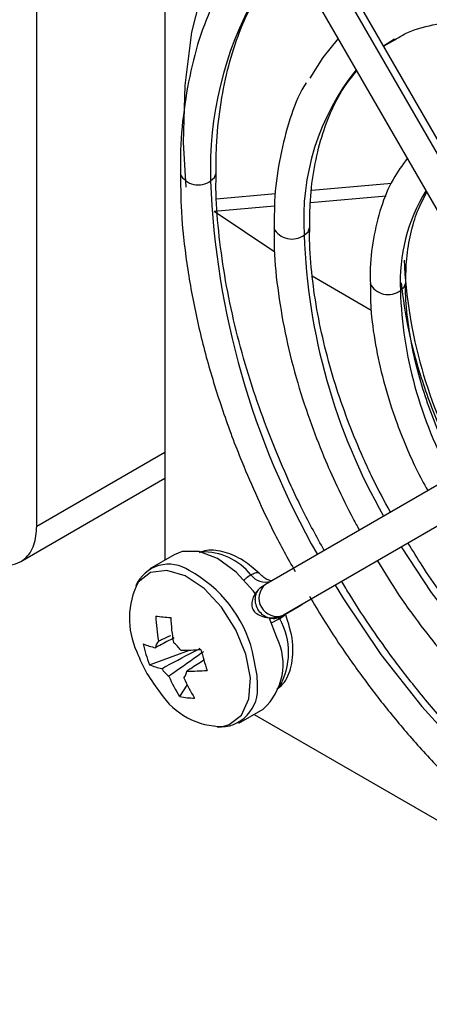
# Model space of a CAD drawing. Header units: millimetres. Extents: x -0.66 to 0.91, y -0.4 to 0.64.
# Tile 79 of 171: x 0.6016 to 0.62, y -0.3757 to -0.3315. Entities that reach past the tile are written whole.
import ezdxf

# ---------------------------------------------------------------- set-up
doc = ezdxf.new("R2010")
doc.units = ezdxf.units.MM
doc.layers.add('FORMAT', color=7, linetype='Continuous')

msp = doc.modelspace()

# ---------------------------------------------------------------- linework, layer by layer
at = {"layer": 'FORMAT', "color": 7, "linetype": 'Continuous', "lineweight": 25}
for p, q in [((0.60239, -0.354249), (0.60239, -0.314203)), ((0.608147, -0.321149), (0.608147, -0.35578)), ((0.624507, -0.344023), (0.613757, -0.325404)), ((0.613465, -0.325573), (0.624215, -0.344192)), ((0.612372, -0.326204), (0.623122, -0.344823)), ((0.617959, -0.332681), (0.618457, -0.332374)), ((0.617968, -0.332696), (0.618468, -0.332408)), ((0.614739, -0.33917), (0.618322, -0.33885)), ((0.610469, -0.339552), (0.613115, -0.339316)), ((0.614678, -0.339717), (0.618083, -0.339412)), ((0.610352, -0.340104), (0.613071, -0.33986)), ((0.610352, -0.340104), (0.613079, -0.341933)), ((0.61476, -0.343017), (0.617411, -0.344553)), ((0.623415, -0.350659), (0.612665, -0.356867)), ((0.60239, -0.354249), (0.608147, -0.350926)), ((0.601673, -0.355834), (0.608147, -0.352097)), ((0.624215, -0.352044), (0.613465, -0.358252)), ((0.608564, -0.35554), (0.607471, -0.35617)), ((0.612532, -0.356943), (0.612665, -0.356867)), ((0.612656, -0.356872), (0.612622, -0.356892)), ((0.612815, -0.35678), (0.612818, -0.356765)), ((0.612615, -0.356899), (0.61248, -0.356977)), ((0.613422, -0.358277), (0.614171, -0.357845)), ((0.614202, -0.357827), (0.613706, -0.358113)), ((0.613176, -0.359261), (0.612827, -0.358352)), ((0.613465, -0.358252), (0.613332, -0.358329)), ((0.607449, -0.360475), (0.609248, -0.35982)), ((0.608807, -0.361908), (0.609151, -0.361391)), ((0.611471, -0.363099), (0.612563, -0.362468)), ((0.612147, -0.362709), (0.642137, -0.380022))]:
    msp.add_line(p, q, dxfattribs=at)
at = {"layer": 'FORMAT', "color": 7, "linetype": 'Continuous', "lineweight": 25, "flags": 128}
for points in [[(0.612111, -0.325617), (0.611696, -0.32617), (0.610682, -0.3279), (0.609894, -0.329876), (0.609342, -0.332073), (0.609033, -0.334466), (0.608971, -0.337025), (0.609087, -0.339031)], [(0.615921, -0.332352), (0.615233, -0.333202), (0.614662, -0.334134)], [(0.610195, -0.33875), (0.610368, -0.338601), (0.610429, -0.338432)], [(0.614402, -0.341179), (0.614575, -0.341029), (0.614636, -0.340861)], [(0.618722, -0.343673), (0.618896, -0.343524), (0.618957, -0.34335)], [(0.612209, -0.357298), (0.612112, -0.357165), (0.611345, -0.356317), (0.61051, -0.355707), (0.609678, -0.355391), (0.608926, -0.355396), (0.608564, -0.35554)], [(0.635509, -0.366278), (0.634137, -0.36643), (0.632445, -0.366302), (0.630668, -0.365851), (0.628841, -0.365086), (0.626996, -0.364021), (0.625168, -0.362676), (0.623392, -0.361076), (0.6217, -0.359251), (0.620124, -0.357234), (0.618769, -0.355189)], [(0.611783, -0.360001), (0.611337, -0.358904), (0.610689, -0.357891), (0.609901, -0.35706), (0.609051, -0.356492), (0.608223, -0.356244), (0.607496, -0.356339), (0.606942, -0.356769), (0.606939, -0.356773)], [(0.615792, -0.356908), (0.616165, -0.357517), (0.61785, -0.360013), (0.619682, -0.362349), (0.621634, -0.36449), (0.623677, -0.366405), (0.625782, -0.368066), (0.627918, -0.369449), (0.630055, -0.370533), (0.63216, -0.371303), (0.634203, -0.371747), (0.636155, -0.371859), (0.636359, -0.371851)], [(0.614171, -0.357845), (0.614249, -0.3578), (0.614308, -0.357766), (0.614345, -0.357744), (0.614361, -0.357735), (0.614354, -0.357739), (0.614324, -0.357756), (0.614273, -0.357786), (0.614202, -0.357827)], [(0.613332, -0.358329), (0.613282, -0.358358), (0.613248, -0.358377), (0.613232, -0.358386), (0.613235, -0.358385), (0.613256, -0.358373), (0.613295, -0.358351), (0.61335, -0.358319), (0.613422, -0.358277)], [(0.612298, -0.361371), (0.612287, -0.360954), (0.612084, -0.359892)], [(0.610753, -0.363248), (0.611037, -0.363167), (0.61159, -0.362738), (0.611916, -0.362016), (0.611983, -0.361073), (0.611783, -0.360001)]]:
    msp.add_lwpolyline(points, dxfattribs=at)
at = {"layer": 'FORMAT', "color": 7, "linetype": 'Continuous', "lineweight": 25}
for centre, radius, start, end in [((0.626102, -0.338205), 0.0159166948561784, 150.73548, 181.963876), ((0.625086, -0.340463), 0.0107083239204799, 141.252981, 183.837102), ((0.609647, -0.338005), 0.0009251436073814, 207.93496, 306.318869), ((0.64685, -0.337338), 0.0366826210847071, 182.206812, 209.717949), ((0.626487, -0.343281), 0.0077746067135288, 148.29909, 182.895529), ((0.613854, -0.340434), 0.0009251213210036, 207.931802, 306.319686), ((0.641771, -0.340262), 0.0273844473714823, 181.919798, 209.636814), ((0.640237, -0.341329), 0.0213697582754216, 182.613995, 209.112016), ((0.618175, -0.34293), 0.0009235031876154, 207.702389, 306.379096), ((0.637166, -0.343089), 0.0184524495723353, 181.815882, 209.008627), ((0.60985, -0.358196), 0.0027871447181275, 39.150741, 91.721506), ((0.608324, -0.357597), 0.0016319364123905, 56.03811, 155.766148), ((0.606448, -0.361357), 0.0058236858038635, 14.568667, 61.396359), ((0.610118, -0.358394), 0.0035685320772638, 152.978324, 204.857526), ((0.612663, -0.355962), 0.0008066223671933, 216.027131, 286.493581), ((0.613178, -0.357494), 0.0008107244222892, 129.329705, 290.670295), ((0.61625, -0.27521), 0.0835191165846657, 264.146391, 264.610156), ((0.615907, -0.357959), 0.0081811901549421, 182.344977, 190.244107), ((0.616579, -0.358025), 0.0081811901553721, 182.344977, 190.244107), ((0.610618, -0.359931), 0.0030833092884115, 329.586715, 29.506371), ((0.608219, -0.359758), 0.0005001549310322, 136.569759, 174.80939), ((0.607631, -0.360657), 0.0014803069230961, 34.253954, 52.676003), ((0.610732, -0.360456), 0.0027210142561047, 312.313518, 26.048955), ((0.612968, -0.357616), 0.0065, 200.517643, 219.47698), ((0.608247, -0.357104), 0.0026613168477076, 246.126612, 258.588272), ((0.612953, -0.358328), 0.0059081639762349, 191.814304, 201.314934), ((0.60895, -0.349468), 0.010356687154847, 269.470198, 274.500007), ((0.622523, -0.356508), 0.0131756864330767, 194.436461, 198.692777), ((0.608526, -0.358042), 0.0026613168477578, 246.126612, 258.588272), ((0.609223, -0.359817), 0.0014803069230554, 214.253954, 232.676003), ((0.608635, -0.360717), 0.000500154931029, 316.569759, 354.80939), ((0.609229, -0.350406), 0.0103566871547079, 269.470198, 274.500007), ((0.614119, -0.358526), 0.0062976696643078, 203.081084, 212.487193), ((0.614792, -0.358592), 0.0062976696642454, 203.081084, 212.487193), ((0.610607, -0.361571), 0.0017033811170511, 266.330649, 6.747761), ((0.6107, -0.359978), 0.0032706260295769, 212.780128, 270.919297), ((0.609474, -0.358589), 0.0033854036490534, 258.648116, 270.108432)]:
    msp.add_arc(centre, radius, start, end, dxfattribs=at)
for points, knots in [([(0.6106249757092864, -0.3301459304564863), (0.6103764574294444, -0.3306635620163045), (0.6098669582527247, -0.3317247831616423), (0.6093320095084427, -0.3335436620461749), (0.6089804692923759, -0.3355309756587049), (0.6088224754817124, -0.3371716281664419), (0.608845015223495, -0.3381751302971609), (0.6088508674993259, -0.3384356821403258)], [0, 0, 0, 0, 0.221772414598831, 0.4546662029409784, 0.6870687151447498, 0.9187497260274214, 0.9999999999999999, 0.9999999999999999, 0.9999999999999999, 0.9999999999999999]), ([(0.6104458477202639, -0.338434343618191), (0.6104455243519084, -0.3380203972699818), (0.6104447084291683, -0.3369759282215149), (0.6106154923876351, -0.3354135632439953), (0.6109341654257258, -0.3337473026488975), (0.6114161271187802, -0.3322196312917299), (0.6119090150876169, -0.331051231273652), (0.61229066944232, -0.3304637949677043), (0.6124130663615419, -0.3302754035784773)], [0, 0, 0, 0, 0.1263760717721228, 0.3188719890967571, 0.5126610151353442, 0.7081858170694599, 0.906414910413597, 1, 1, 1, 1]), ([(0.6184677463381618, -0.3324080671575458), (0.6186257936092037, -0.332310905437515), (0.6191431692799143, -0.3319928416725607), (0.6201546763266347, -0.3317141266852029), (0.6214737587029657, -0.3315612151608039), (0.6228767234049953, -0.3316596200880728), (0.6243387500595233, -0.331984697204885), (0.6258464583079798, -0.3325346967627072), (0.6273792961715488, -0.3333002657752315), (0.6289137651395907, -0.3342688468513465), (0.6304217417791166, -0.335419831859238), (0.6318670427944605, -0.3367180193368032), (0.6332173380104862, -0.3381197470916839), (0.6343560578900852, -0.3394655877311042), (0.6353193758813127, -0.3407399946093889), (0.6360973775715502, -0.3418486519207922), (0.6365571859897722, -0.3426105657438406), (0.6367625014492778, -0.3429507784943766)], [0, 0, 0, 0, 0.0358729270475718, 0.1174318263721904, 0.1966876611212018, 0.2740861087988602, 0.3503569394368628, 0.4260076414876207, 0.5012610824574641, 0.5761087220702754, 0.6503458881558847, 0.7233631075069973, 0.793573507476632, 0.8607339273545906, 0.9090658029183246, 0.9593957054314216, 0.9999999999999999, 0.9999999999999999, 0.9999999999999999, 0.9999999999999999]), ([(0.6146521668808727, -0.3408627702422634), (0.6146519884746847, -0.340508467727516), (0.6146515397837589, -0.3396173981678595), (0.614814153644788, -0.3382997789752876), (0.6151174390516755, -0.3369126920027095), (0.6155716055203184, -0.3356588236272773), (0.6161121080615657, -0.3346001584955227), (0.6165588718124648, -0.3340507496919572), (0.6167597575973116, -0.3338037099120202)], [0, 0, 0, 0, 0.1182358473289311, 0.2973627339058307, 0.4779931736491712, 0.660848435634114, 0.8475016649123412, 0.9999999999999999, 0.9999999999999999, 0.9999999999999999, 0.9999999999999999]), ([(0.6144847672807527, -0.3343478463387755), (0.6144224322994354, -0.3344503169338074), (0.6140906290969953, -0.3349957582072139), (0.6136747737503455, -0.3361639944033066), (0.6132596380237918, -0.3378354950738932), (0.6130533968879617, -0.3394132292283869), (0.6130570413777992, -0.3404618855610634), (0.6130584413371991, -0.3408647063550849)], [0, 0, 0, 0, 0.0602139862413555, 0.3205133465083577, 0.5801893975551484, 0.8387379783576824, 1, 1, 1, 1]), ([(0.6190297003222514, -0.3377353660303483), (0.6188069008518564, -0.3380401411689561), (0.6183290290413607, -0.3386938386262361), (0.6178258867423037, -0.339917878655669), (0.6174914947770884, -0.3413283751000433), (0.6173468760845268, -0.3424874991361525), (0.6173704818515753, -0.3431936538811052), (0.6173759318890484, -0.343356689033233)], [0, 0, 0, 0, 0.2104494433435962, 0.4513828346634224, 0.6911397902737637, 0.9286911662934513, 1, 1, 1, 1]), ([(0.6088508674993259, -0.3384356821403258), (0.6088500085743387, -0.3389088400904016), (0.6088478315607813, -0.3401080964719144), (0.609058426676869, -0.3421315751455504), (0.6094486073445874, -0.3444530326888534), (0.6100109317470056, -0.3467763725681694), (0.6107225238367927, -0.3490805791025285), (0.6114949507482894, -0.351145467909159), (0.6122774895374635, -0.3529544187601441), (0.613060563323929, -0.3546103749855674), (0.6136640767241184, -0.3556997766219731), (0.613992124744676, -0.3562919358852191)], [0, 0, 0, 0, 0.0857782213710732, 0.217411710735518, 0.3478506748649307, 0.4762323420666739, 0.6004588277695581, 0.7246985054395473, 0.8138494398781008, 0.8988152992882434, 1, 1, 1, 1]), ([(0.615301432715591, -0.3553440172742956), (0.6149634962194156, -0.3547315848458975), (0.6144378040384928, -0.3537788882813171), (0.6137051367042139, -0.3522236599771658), (0.6130389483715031, -0.350689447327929), (0.6123449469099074, -0.3488548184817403), (0.6117266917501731, -0.3469396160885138), (0.61120605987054, -0.3449608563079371), (0.6108025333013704, -0.3429624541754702), (0.610543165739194, -0.3409863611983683), (0.610423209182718, -0.3394660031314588), (0.6104412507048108, -0.3386438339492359), (0.6104458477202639, -0.338434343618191)], [0, 0, 0, 0, 0.1096870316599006, 0.1706285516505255, 0.271463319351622, 0.3754602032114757, 0.4862706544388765, 0.6010282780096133, 0.7185719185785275, 0.8380006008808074, 0.9587222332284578, 1, 1, 1, 1]), ([(0.6189628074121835, -0.3433510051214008), (0.6189704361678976, -0.3429779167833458), (0.6189866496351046, -0.3421849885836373), (0.6191739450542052, -0.341096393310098), (0.6194703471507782, -0.3400801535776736), (0.6197647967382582, -0.3395298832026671), (0.6199095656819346, -0.3392593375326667)], [0, 0, 0, 0, 0.2289742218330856, 0.4866410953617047, 0.7476022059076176, 1, 1, 1, 1]), ([(0.6130584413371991, -0.3408647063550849), (0.6130526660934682, -0.3411001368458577), (0.6130315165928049, -0.3419623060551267), (0.6131873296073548, -0.3435397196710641), (0.6135143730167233, -0.3455485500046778), (0.6140058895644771, -0.347536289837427), (0.6146018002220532, -0.3494002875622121), (0.6152281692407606, -0.3510251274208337), (0.6158873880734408, -0.3525096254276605), (0.6164233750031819, -0.3536100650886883), (0.6167877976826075, -0.3542634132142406), (0.6168815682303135, -0.3544315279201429)], [0, 0, 0, 0, 0.0567638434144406, 0.2078746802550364, 0.3569394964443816, 0.5022092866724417, 0.6387055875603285, 0.7581844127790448, 0.8525751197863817, 0.9620657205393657, 1, 1, 1, 1]), ([(0.6182795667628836, -0.3536242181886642), (0.6180038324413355, -0.3531209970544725), (0.6175652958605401, -0.3523206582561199), (0.616959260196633, -0.3509933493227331), (0.6164029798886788, -0.3496547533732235), (0.615841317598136, -0.3480599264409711), (0.61536366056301, -0.3464063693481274), (0.6149872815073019, -0.3447114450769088), (0.6147435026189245, -0.3430276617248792), (0.6146305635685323, -0.3417326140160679), (0.614647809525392, -0.341038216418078), (0.6146521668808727, -0.3408627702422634)], [0, 0, 0, 0, 0.1190724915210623, 0.1893766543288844, 0.3055348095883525, 0.4251079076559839, 0.552256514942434, 0.6836243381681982, 0.817868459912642, 0.9539827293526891, 1, 1, 1, 1]), ([(0.6173759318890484, -0.343356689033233), (0.6173767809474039, -0.3437240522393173), (0.6173788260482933, -0.3446089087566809), (0.6175817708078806, -0.3460792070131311), (0.6179398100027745, -0.347716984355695), (0.6183988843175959, -0.3492037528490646), (0.6189084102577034, -0.3505239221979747), (0.6193930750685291, -0.3516359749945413), (0.6197723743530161, -0.3523332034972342), (0.619949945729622, -0.3526596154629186)], [0, 0, 0, 0, 0.1267580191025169, 0.3053181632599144, 0.4770275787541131, 0.6478023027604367, 0.771679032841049, 0.8931100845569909, 1, 1, 1, 1]), ([(0.6187529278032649, -0.3433250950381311), (0.6188441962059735, -0.3440235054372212), (0.6190323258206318, -0.3454631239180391), (0.6196767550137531, -0.3477481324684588), (0.620481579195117, -0.349895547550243), (0.6211834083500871, -0.3512140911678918), (0.6214819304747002, -0.3517749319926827)], [0, 0, 0, 0, 0.2539092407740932, 0.5233777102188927, 0.7972693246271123, 1, 1, 1, 1]), ([(0.6213397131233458, -0.351857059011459), (0.6211384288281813, -0.3514852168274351), (0.6208045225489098, -0.3508683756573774), (0.6203498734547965, -0.3498173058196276), (0.6199259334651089, -0.3487176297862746), (0.6195248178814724, -0.3474192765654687), (0.6192117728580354, -0.3460891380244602), (0.6190212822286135, -0.3447620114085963), (0.6189400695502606, -0.3438380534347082), (0.6189608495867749, -0.3433929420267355), (0.6189628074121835, -0.3433510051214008)], [0, 0, 0, 0, 0.1313646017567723, 0.2179179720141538, 0.360535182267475, 0.5067790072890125, 0.6616659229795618, 0.8209822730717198, 0.983133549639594, 1, 1, 1, 1]), ([(0.5999421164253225, -0.3556627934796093), (0.6002890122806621, -0.3558132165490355), (0.6010109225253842, -0.3561262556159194), (0.601832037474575, -0.3558356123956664), (0.6023099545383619, -0.3551605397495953), (0.6023641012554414, -0.354544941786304), (0.6023901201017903, -0.354249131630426)], [0, 0, 0, 0, 0.2702613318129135, 0.562429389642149, 0.7897364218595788, 1, 1, 1, 1]), ([(0.6354862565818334, -0.3662389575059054), (0.6351083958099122, -0.3662936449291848), (0.6343078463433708, -0.3664095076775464), (0.6329586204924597, -0.3663014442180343), (0.6314984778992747, -0.365980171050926), (0.6299902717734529, -0.3654291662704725), (0.6284575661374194, -0.3646638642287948), (0.6269230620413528, -0.3636952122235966), (0.6254150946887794, -0.3625442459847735), (0.6239697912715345, -0.3612460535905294), (0.6226194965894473, -0.3598443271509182), (0.6214807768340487, -0.3584984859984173), (0.620517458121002, -0.3572240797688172), (0.6197393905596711, -0.356115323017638), (0.6192795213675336, -0.3553533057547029), (0.6190741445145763, -0.3550129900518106)], [0, 0, 0, 0, 0.0792995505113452, 0.1680068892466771, 0.2554218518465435, 0.3421260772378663, 0.4283749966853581, 0.514158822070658, 0.5992429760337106, 0.6829289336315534, 0.763397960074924, 0.8403713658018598, 0.8957651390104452, 0.9534488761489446, 1, 1, 1, 1]), ([(0.6123731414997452, -0.3563685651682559), (0.6121427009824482, -0.3561661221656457), (0.6116603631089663, -0.3557423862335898), (0.6108363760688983, -0.3553918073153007), (0.6101368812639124, -0.3552779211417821), (0.6097901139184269, -0.3554104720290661), (0.609675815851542, -0.3554541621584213)], [0, 0, 0, 0, 0.2639494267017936, 0.5524757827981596, 0.8524914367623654, 0.9999999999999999, 0.9999999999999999, 0.9999999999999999, 0.9999999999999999]), ([(0.617693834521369, -0.3558100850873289), (0.6180084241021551, -0.3563283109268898), (0.6185058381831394, -0.357147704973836), (0.6193914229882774, -0.3583936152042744), (0.6203088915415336, -0.3595948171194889), (0.6214573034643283, -0.3609388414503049), (0.6227075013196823, -0.3622443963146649), (0.624055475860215, -0.3634845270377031), (0.6254741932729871, -0.3646190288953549), (0.6269430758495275, -0.3656202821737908), (0.628442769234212, -0.3664657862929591), (0.6299571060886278, -0.3671418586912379), (0.631468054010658, -0.3676223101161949), (0.6327583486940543, -0.3678957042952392), (0.6335188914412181, -0.3679184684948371), (0.633798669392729, -0.3679268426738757)], [0, 0, 0, 0, 0.0752712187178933, 0.1190152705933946, 0.1913376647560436, 0.2658622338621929, 0.3452244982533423, 0.4273771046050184, 0.5115231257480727, 0.5970626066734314, 0.6836285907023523, 0.7710263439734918, 0.859190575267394, 0.9482009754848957, 1, 1, 1, 1]), ([(0.61201093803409, -0.3564362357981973), (0.6120774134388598, -0.3564036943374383), (0.6122159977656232, -0.3563358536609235), (0.6123393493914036, -0.3563250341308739), (0.6123601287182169, -0.3563683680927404), (0.6123642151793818, -0.3563768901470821)], [0, 0, 0, 0, 0.4254785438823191, 0.8870146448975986, 1, 1, 1, 1]), ([(0.6129198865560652, -0.3567138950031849), (0.6129184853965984, -0.3567151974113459), (0.6129154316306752, -0.3567180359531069), (0.6127464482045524, -0.3566642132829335), (0.612553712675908, -0.3565382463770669), (0.6124310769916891, -0.3564227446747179), (0.6123768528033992, -0.3563716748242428)], [0, 0, 0, 0, 0.2566840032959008, 0.5594315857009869, 0.8051997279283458, 0.9999999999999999, 0.9999999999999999, 0.9999999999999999, 0.9999999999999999]), ([(0.6116914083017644, -0.3566840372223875), (0.611724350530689, -0.3566516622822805), (0.6118289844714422, -0.3565488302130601), (0.6119369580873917, -0.3564820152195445), (0.61201093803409, -0.3564362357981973)], [0, 0, 0, 0, 0.3148331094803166, 0.9999999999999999, 0.9999999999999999, 0.9999999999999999, 0.9999999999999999]), ([(0.636583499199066, -0.3717737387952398), (0.6365446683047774, -0.3717784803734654), (0.6360038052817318, -0.3718445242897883), (0.6348666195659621, -0.3717482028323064), (0.6331902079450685, -0.3714671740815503), (0.6314500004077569, -0.3709277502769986), (0.6296775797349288, -0.3701684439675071), (0.6278882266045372, -0.369189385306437), (0.6261045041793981, -0.3680054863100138), (0.6243502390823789, -0.3666343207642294), (0.6226545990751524, -0.3651038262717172), (0.6210603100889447, -0.3634646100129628), (0.6196342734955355, -0.3618124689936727), (0.6184470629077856, -0.3602855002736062), (0.6174087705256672, -0.3588218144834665), (0.6166484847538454, -0.3576745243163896), (0.6162133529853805, -0.3569424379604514), (0.6160906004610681, -0.3567359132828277)], [0, 0, 0, 0, 0.0064217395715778, 0.0894463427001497, 0.1715279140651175, 0.2530353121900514, 0.3341962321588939, 0.4150830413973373, 0.4956666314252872, 0.5757815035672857, 0.6550248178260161, 0.7324659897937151, 0.8055184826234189, 0.8691676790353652, 0.9192229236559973, 0.9772124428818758, 1, 1, 1, 1]), ([(0.6123371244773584, -0.3571206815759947), (0.6122884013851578, -0.3571772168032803), (0.6121827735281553, -0.3572997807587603), (0.6120773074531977, -0.3575131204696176), (0.612029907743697, -0.3577450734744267), (0.6120709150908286, -0.357969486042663), (0.612205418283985, -0.3581520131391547), (0.6124103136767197, -0.3582759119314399), (0.6126265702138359, -0.3583425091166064), (0.6128106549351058, -0.3583703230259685), (0.6130046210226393, -0.3583741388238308), (0.6131328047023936, -0.3583530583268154), (0.6131960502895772, -0.3583426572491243)], [0, 0, 0, 0, 0.0882853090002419, 0.1913956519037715, 0.3079881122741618, 0.4345767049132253, 0.5666538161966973, 0.7077134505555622, 0.7812364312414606, 0.855255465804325, 0.9285833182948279, 1, 1, 1, 1]), ([(0.6133324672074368, -0.3583286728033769), (0.6132507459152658, -0.3583634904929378), (0.6131249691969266, -0.358417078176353), (0.6129337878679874, -0.3584122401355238), (0.6127850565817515, -0.3583788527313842), (0.6126421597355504, -0.3583133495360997), (0.6124756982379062, -0.3581943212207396), (0.6123108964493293, -0.3579946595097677), (0.6122204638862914, -0.3577522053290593), (0.6122004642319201, -0.3575483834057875), (0.6122156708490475, -0.3573923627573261), (0.612259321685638, -0.3572451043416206), (0.6123113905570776, -0.3571618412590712), (0.6123371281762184, -0.3571206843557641)], [0, 0, 0, 0, 0.135433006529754, 0.2084440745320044, 0.2831174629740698, 0.3579150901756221, 0.4312686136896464, 0.5677270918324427, 0.704185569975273, 0.7775390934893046, 0.8523367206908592, 0.9270101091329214, 1, 1, 1, 1]), ([(0.6123371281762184, -0.3571206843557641), (0.6123371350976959, -0.3571206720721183), (0.6123814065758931, -0.3570421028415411), (0.6124569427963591, -0.3569925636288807), (0.612532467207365, -0.3569430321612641)], [0, 0, 0, 0, 0.0001563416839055, 1, 1, 1, 1]), ([(0.6146412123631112, -0.3574099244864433), (0.6150411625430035, -0.3580734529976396), (0.6156478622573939, -0.3590799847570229), (0.6166880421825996, -0.3605812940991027), (0.6177147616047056, -0.3619691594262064), (0.6189968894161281, -0.3635403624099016), (0.6203933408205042, -0.3650894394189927), (0.6219020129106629, -0.3665903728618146), (0.6234957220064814, -0.3679997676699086), (0.625153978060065, -0.3692875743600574), (0.6268573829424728, -0.3704298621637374), (0.6285885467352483, -0.3714085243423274), (0.630330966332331, -0.3722066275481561), (0.632072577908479, -0.3728196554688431), (0.633792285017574, -0.3732077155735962), (0.6349894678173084, -0.3733910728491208), (0.6355890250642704, -0.3733767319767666), (0.6356444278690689, -0.3733754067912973)], [0, 0, 0, 0, 0.073389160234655, 0.1113268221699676, 0.1741237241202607, 0.2389292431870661, 0.3080412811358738, 0.3796978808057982, 0.4531987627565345, 0.5280017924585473, 0.6037494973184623, 0.6802125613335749, 0.7572653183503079, 0.8348634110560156, 0.9130479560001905, 0.9919650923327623, 1, 1, 1, 1]), ([(0.6131764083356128, -0.3615751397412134), (0.6132693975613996, -0.3615016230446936), (0.6135885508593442, -0.3612493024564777), (0.6138671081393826, -0.3605289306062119), (0.613955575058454, -0.359430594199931), (0.61369193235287, -0.3586021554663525), (0.6135572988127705, -0.3581790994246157)], [0, 0, 0, 0, 0.109672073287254, 0.3764113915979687, 0.681554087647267, 1, 1, 1, 1]), ([(0.6135554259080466, -0.3581798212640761), (0.6135567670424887, -0.3581868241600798), (0.6135597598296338, -0.358202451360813), (0.613538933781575, -0.3582365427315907), (0.613498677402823, -0.3582786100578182), (0.6134377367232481, -0.3583268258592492), (0.6133703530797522, -0.3583720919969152), (0.6133202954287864, -0.3584016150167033), (0.6133013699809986, -0.3584127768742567)], [0, 0, 0, 0, 0.1482958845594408, 0.3309273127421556, 0.5189381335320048, 0.7001209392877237, 0.8866238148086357, 1, 1, 1, 1]), ([(0.6133013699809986, -0.3584127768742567), (0.6132691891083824, -0.3584307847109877), (0.6132038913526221, -0.3584673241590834), (0.6130919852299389, -0.3585223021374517), (0.6129865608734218, -0.358570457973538), (0.6129186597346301, -0.358597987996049), (0.6128913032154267, -0.3586090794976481)], [0, 0, 0, 0, 0.2699950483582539, 0.5478431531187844, 0.8178316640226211, 1, 1, 1, 1]), ([(0.6085598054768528, -0.3592689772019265), (0.6083449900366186, -0.3593823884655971), (0.6080649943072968, -0.3595302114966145), (0.6077858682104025, -0.3596781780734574), (0.6077208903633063, -0.3597126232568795)], [0, 0, 0, 0, 0.7672097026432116, 0.9999999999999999, 0.9999999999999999, 0.9999999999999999, 0.9999999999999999]), ([(0.6078557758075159, -0.359414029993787), (0.6079180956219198, -0.3593854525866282), (0.6081046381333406, -0.3592999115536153), (0.6082913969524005, -0.3592153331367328), (0.6084157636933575, -0.3591590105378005)], [0, 0, 0, 0, 0.3340783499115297, 1, 1, 1, 1]), ([(0.6079998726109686, -0.3606505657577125), (0.6080648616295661, -0.3606161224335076), (0.6085979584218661, -0.3603335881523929), (0.6091721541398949, -0.3600299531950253), (0.6096827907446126, -0.3597610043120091), (0.6097230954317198, -0.35973977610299)], [0, 0, 0, 0, 0.1133771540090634, 0.9300186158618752, 1, 1, 1, 1]), ([(0.6098732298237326, -0.3598981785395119), (0.6098371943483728, -0.3599239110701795), (0.60938064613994, -0.360249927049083), (0.6088647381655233, -0.3606150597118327), (0.6083844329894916, -0.3609532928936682), (0.6083258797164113, -0.3609945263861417)], [0, 0, 0, 0, 0.0699813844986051, 0.8866228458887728, 1, 1, 1, 1]), ([(0.6098826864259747, -0.3602872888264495), (0.609689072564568, -0.3604102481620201), (0.6094397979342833, -0.3605685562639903), (0.6091894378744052, -0.360726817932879), (0.6091335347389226, -0.3607621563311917)], [0, 0, 0, 0, 0.7767090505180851, 1, 1, 1, 1])]:
    msp.add_open_spline(points, degree=3, knots=knots, dxfattribs=at)

doc.saveas('drawing.dxf')
